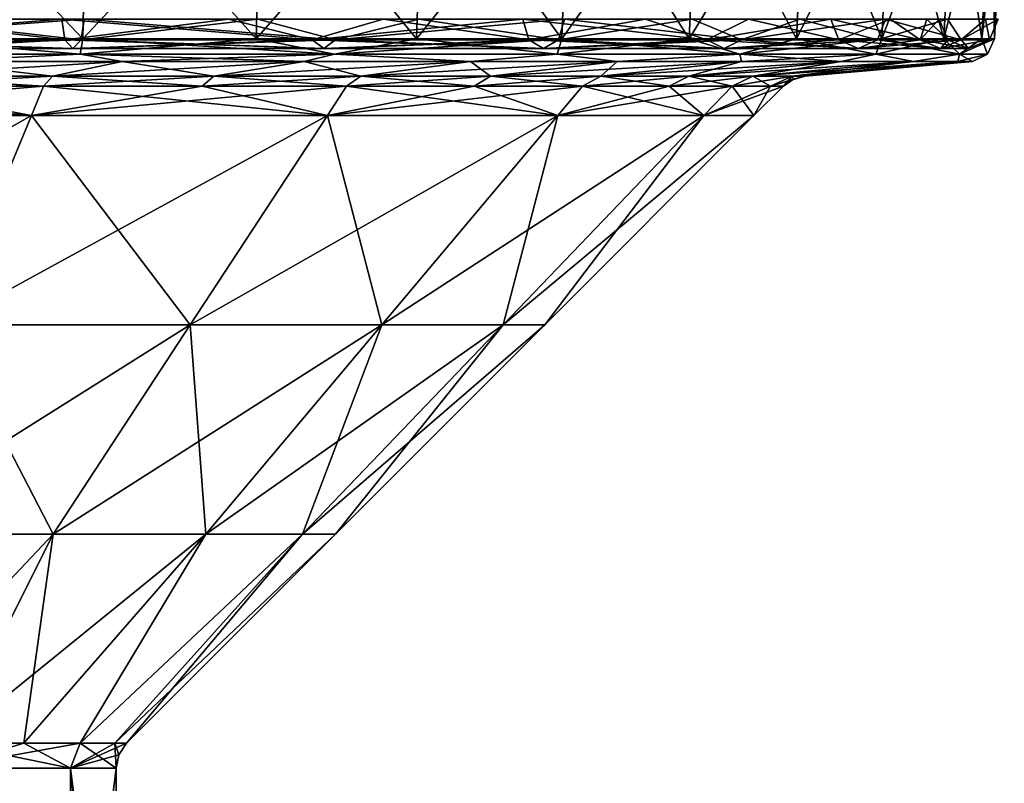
# Model space of a CAD drawing. Extents: x -207 to 207, y 0 to 988.
# Tile 22 of 144: x 68 to 202, y 103 to 206. Entities that reach past the tile are written whole.
import ezdxf

# ---------------------------------------------------------------- set-up
doc = ezdxf.new("R2010")
doc.units = 0
doc.header["$LTSCALE"] = 127.314815
for name, color, linetype in [('678', 7, 'CONTINUOUS'), ('679', 7, 'CONTINUOUS'), ('680', 7, 'CONTINUOUS'), ('681', 7, 'CONTINUOUS'), ('682', 7, 'CONTINUOUS'), ('683', 7, 'CONTINUOUS'), ('684', 7, 'CONTINUOUS'), ('685', 7, 'CONTINUOUS'), ('686', 7, 'CONTINUOUS'), ('687', 7, 'CONTINUOUS'), ('688', 7, 'CONTINUOUS'), ('689', 7, 'CONTINUOUS'), ('690', 7, 'CONTINUOUS'), ('691', 7, 'CONTINUOUS'), ('701', 7, 'CONTINUOUS'), ('702', 7, 'CONTINUOUS')]:
    doc.layers.add(name, color=color, linetype=linetype)

msp = doc.modelspace()

# ---------------------------------------------------------------- linework, layer by layer
at = {"layer": '678', "color": 7, "linetype": 'CONTINUOUS'}
for points in [[(76.63, 203.82, 185.01), (52.18, 229.64, 194.73), (51.83, 203.82, 193.42), (76.63, 203.82, 185.01)], [(77.15, 229.64, 186.26), (52.18, 229.64, 194.73), (76.63, 203.82, 185.01), (77.15, 229.64, 186.26)], [(100.12, 203.82, 173.42), (77.15, 229.64, 186.26), (76.63, 203.82, 185.01), (100.12, 203.82, 173.42)], [(100.8, 229.64, 174.59), (77.15, 229.64, 186.26), (100.12, 203.82, 173.42), (100.8, 229.64, 174.59)], [(121.9, 203.82, 158.87), (100.8, 229.64, 174.59), (100.12, 203.82, 173.42), (121.9, 203.82, 158.87)], [(122.73, 229.64, 159.94), (100.8, 229.64, 174.59), (121.9, 203.82, 158.87), (122.73, 229.64, 159.94)], [(141.6, 203.82, 141.6), (122.73, 229.64, 159.94), (121.9, 203.82, 158.87), (141.6, 203.82, 141.6)], [(142.55, 229.64, 142.55), (122.73, 229.64, 159.94), (141.6, 203.82, 141.6), (142.55, 229.64, 142.55)], [(158.87, 203.82, 121.9), (142.55, 229.64, 142.55), (141.6, 203.82, 141.6), (158.87, 203.82, 121.9)], [(159.94, 229.64, 122.73), (142.55, 229.64, 142.55), (158.87, 203.82, 121.9), (159.94, 229.64, 122.73)], [(173.42, 203.82, 100.12), (159.94, 229.64, 122.73), (158.87, 203.82, 121.9), (173.42, 203.82, 100.12)], [(174.59, 229.64, 100.8), (159.94, 229.64, 122.73), (173.42, 203.82, 100.12), (174.59, 229.64, 100.8)], [(185.01, 203.82, 76.63), (174.59, 229.64, 100.8), (173.42, 203.82, 100.12), (185.01, 203.82, 76.63)], [(186.26, 229.64, 77.15), (174.59, 229.64, 100.8), (185.01, 203.82, 76.63), (186.26, 229.64, 77.15)], [(193.42, 203.82, 51.83), (186.26, 229.64, 77.15), (185.01, 203.82, 76.63), (193.42, 203.82, 51.83)], [(194.73, 229.64, 52.18), (186.26, 229.64, 77.15), (193.42, 203.82, 51.83), (194.73, 229.64, 52.18)], [(198.54, 203.82, 26.14), (194.73, 229.64, 52.18), (193.42, 203.82, 51.83), (198.54, 203.82, 26.14)], [(199.88, 229.64, 26.31), (194.73, 229.64, 52.18), (198.54, 203.82, 26.14), (199.88, 229.64, 26.31)], [(200.25, 203.82), (199.88, 229.64, 26.31), (198.54, 203.82, 26.14), (200.25, 203.82)], [(201.6, 229.64), (199.88, 229.64, 26.31), (200.25, 203.82), (201.6, 229.64)]]:
    msp.add_3dface(points, dxfattribs=at)
at = {"layer": '679', "color": 7, "linetype": 'CONTINUOUS'}
for points in [[(52.18, 229.64, -194.73), (77.15, 229.64, -186.26), (51.83, 203.82, -193.42), (52.18, 229.64, -194.73)], [(51.83, 203.82, -193.42), (77.15, 229.64, -186.26), (76.63, 203.82, -185.01), (51.83, 203.82, -193.42)], [(77.15, 229.64, -186.26), (100.8, 229.64, -174.59), (76.63, 203.82, -185.01), (77.15, 229.64, -186.26)], [(76.63, 203.82, -185.01), (100.8, 229.64, -174.59), (100.12, 203.82, -173.42), (76.63, 203.82, -185.01)], [(100.8, 229.64, -174.59), (122.73, 229.64, -159.94), (100.12, 203.82, -173.42), (100.8, 229.64, -174.59)], [(100.12, 203.82, -173.42), (122.73, 229.64, -159.94), (121.9, 203.82, -158.87), (100.12, 203.82, -173.42)], [(122.73, 229.64, -159.94), (142.55, 229.64, -142.55), (121.9, 203.82, -158.87), (122.73, 229.64, -159.94)], [(121.9, 203.82, -158.87), (142.55, 229.64, -142.55), (141.6, 203.82, -141.6), (121.9, 203.82, -158.87)], [(142.55, 229.64, -142.55), (159.94, 229.64, -122.73), (141.6, 203.82, -141.6), (142.55, 229.64, -142.55)], [(141.6, 203.82, -141.6), (159.94, 229.64, -122.73), (158.87, 203.82, -121.9), (141.6, 203.82, -141.6)], [(159.94, 229.64, -122.73), (174.59, 229.64, -100.8), (158.87, 203.82, -121.9), (159.94, 229.64, -122.73)], [(158.87, 203.82, -121.9), (174.59, 229.64, -100.8), (173.42, 203.82, -100.12), (158.87, 203.82, -121.9)], [(174.59, 229.64, -100.8), (186.26, 229.64, -77.15), (173.42, 203.82, -100.12), (174.59, 229.64, -100.8)], [(173.42, 203.82, -100.12), (186.26, 229.64, -77.15), (185.01, 203.82, -76.63), (173.42, 203.82, -100.12)], [(186.26, 229.64, -77.15), (194.73, 229.64, -52.18), (185.01, 203.82, -76.63), (186.26, 229.64, -77.15)], [(185.01, 203.82, -76.63), (194.73, 229.64, -52.18), (193.42, 203.82, -51.83), (185.01, 203.82, -76.63)], [(194.73, 229.64, -52.18), (199.88, 229.64, -26.31), (193.42, 203.82, -51.83), (194.73, 229.64, -52.18)], [(193.42, 203.82, -51.83), (199.88, 229.64, -26.31), (198.54, 203.82, -26.14), (193.42, 203.82, -51.83)], [(199.88, 229.64, -26.31), (201.6, 229.64), (198.54, 203.82, -26.14), (199.88, 229.64, -26.31)], [(201.6, 229.64), (200.25, 203.82), (198.54, 203.82, -26.14), (201.6, 229.64)]]:
    msp.add_3dface(points, dxfattribs=at)
at = {"layer": '680', "color": 7, "linetype": 'CONTINUOUS'}
for points in [[(51.83, 203.82, -193.42), (76.63, 203.82, -185.01), (38.89, 201.73, -195.51), (51.83, 203.82, -193.42)], [(38.89, 201.73, -195.51), (76.63, 203.82, -185.01), (76.28, 201.73, -184.17), (38.89, 201.73, -195.51)], [(76.63, 203.82, -185.01), (100.12, 203.82, -173.42), (76.28, 201.73, -184.17), (76.63, 203.82, -185.01)], [(76.28, 201.73, -184.17), (100.12, 203.82, -173.42), (110.75, 201.73, -165.75), (76.28, 201.73, -184.17)], [(100.12, 203.82, -173.42), (121.9, 203.82, -158.87), (110.75, 201.73, -165.75), (100.12, 203.82, -173.42)], [(121.9, 203.82, -158.87), (141.6, 203.82, -141.6), (110.75, 201.73, -165.75), (121.9, 203.82, -158.87)], [(110.75, 201.73, -165.75), (141.6, 203.82, -141.6), (140.96, 201.73, -140.96), (110.75, 201.73, -165.75)], [(141.6, 203.82, -141.6), (158.87, 203.82, -121.9), (140.96, 201.73, -140.96), (141.6, 203.82, -141.6)], [(140.96, 201.73, -140.96), (158.87, 203.82, -121.9), (165.75, 201.73, -110.75), (140.96, 201.73, -140.96)], [(158.87, 203.82, -121.9), (173.42, 203.82, -100.12), (165.75, 201.73, -110.75), (158.87, 203.82, -121.9)], [(173.42, 203.82, -100.12), (185.01, 203.82, -76.63), (165.75, 201.73, -110.75), (173.42, 203.82, -100.12)], [(165.75, 201.73, -110.75), (185.01, 203.82, -76.63), (184.17, 201.73, -76.28), (165.75, 201.73, -110.75)], [(185.01, 203.82, -76.63), (193.42, 203.82, -51.83), (184.17, 201.73, -76.28), (185.01, 203.82, -76.63)], [(184.17, 201.73, -76.28), (193.42, 203.82, -51.83), (195.51, 201.73, -38.89), (184.17, 201.73, -76.28)], [(193.42, 203.82, -51.83), (198.54, 203.82, -26.14), (195.51, 201.73, -38.89), (193.42, 203.82, -51.83)], [(198.54, 203.82, -26.14), (200.25, 203.82), (195.51, 201.73, -38.89), (198.54, 203.82, -26.14)], [(195.51, 201.73, -38.89), (200.25, 203.82), (199.34, 201.73), (195.51, 201.73, -38.89)], [(38.89, 201.73, -195.51), (76.28, 201.73, -184.17), (55.58, 200.75, -189.29), (38.89, 201.73, -195.51)], [(55.58, 200.75, -189.29), (76.28, 201.73, -184.17), (81.96, 200.75, -179.46), (55.58, 200.75, -189.29)], [(76.28, 201.73, -184.17), (110.75, 201.73, -165.75), (81.96, 200.75, -179.46), (76.28, 201.73, -184.17)], [(81.96, 200.75, -179.46), (110.75, 201.73, -165.75), (106.66, 200.75, -165.97), (81.96, 200.75, -179.46)], [(106.66, 200.75, -165.97), (110.75, 201.73, -165.75), (129.19, 200.75, -149.1), (106.66, 200.75, -165.97)], [(110.75, 201.73, -165.75), (140.96, 201.73, -140.96), (129.19, 200.75, -149.1), (110.75, 201.73, -165.75)], [(129.19, 200.75, -149.1), (140.96, 201.73, -140.96), (149.1, 200.75, -129.19), (129.19, 200.75, -149.1)], [(140.96, 201.73, -140.96), (165.75, 201.73, -110.75), (149.1, 200.75, -129.19), (140.96, 201.73, -140.96)], [(149.1, 200.75, -129.19), (165.75, 201.73, -110.75), (165.97, 200.75, -106.66), (149.1, 200.75, -129.19)], [(165.75, 201.73, -110.75), (184.17, 201.73, -76.28), (165.97, 200.75, -106.66), (165.75, 201.73, -110.75)], [(165.97, 200.75, -106.66), (184.17, 201.73, -76.28), (179.46, 200.75, -81.96), (165.97, 200.75, -106.66)], [(179.46, 200.75, -81.96), (184.17, 201.73, -76.28), (189.29, 200.75, -55.58), (179.46, 200.75, -81.96)], [(184.17, 201.73, -76.28), (195.51, 201.73, -38.89), (189.29, 200.75, -55.58), (184.17, 201.73, -76.28)], [(189.29, 200.75, -55.58), (195.51, 201.73, -38.89), (195.28, 200.75, -28.08), (189.29, 200.75, -55.58)], [(195.51, 201.73, -38.89), (199.34, 201.73), (195.28, 200.75, -28.08), (195.51, 201.73, -38.89)], [(199.34, 201.73), (197.29, 200.75), (195.28, 200.75, -28.08), (199.34, 201.73)]]:
    msp.add_3dface(points, dxfattribs=at)
at = {"layer": '681', "color": 7, "linetype": 'CONTINUOUS'}
for points in [[(76.28, 201.73, 184.17), (51.83, 203.82, 193.42), (38.89, 201.73, 195.51), (76.28, 201.73, 184.17)], [(76.63, 203.82, 185.01), (51.83, 203.82, 193.42), (76.28, 201.73, 184.17), (76.63, 203.82, 185.01)], [(110.75, 201.73, 165.75), (76.63, 203.82, 185.01), (76.28, 201.73, 184.17), (110.75, 201.73, 165.75)], [(100.12, 203.82, 173.42), (76.63, 203.82, 185.01), (110.75, 201.73, 165.75), (100.12, 203.82, 173.42)], [(121.9, 203.82, 158.87), (100.12, 203.82, 173.42), (110.75, 201.73, 165.75), (121.9, 203.82, 158.87)], [(140.96, 201.73, 140.96), (121.9, 203.82, 158.87), (110.75, 201.73, 165.75), (140.96, 201.73, 140.96)], [(141.6, 203.82, 141.6), (121.9, 203.82, 158.87), (140.96, 201.73, 140.96), (141.6, 203.82, 141.6)], [(165.75, 201.73, 110.75), (141.6, 203.82, 141.6), (140.96, 201.73, 140.96), (165.75, 201.73, 110.75)], [(158.87, 203.82, 121.9), (141.6, 203.82, 141.6), (165.75, 201.73, 110.75), (158.87, 203.82, 121.9)], [(173.42, 203.82, 100.12), (158.87, 203.82, 121.9), (165.75, 201.73, 110.75), (173.42, 203.82, 100.12)], [(184.17, 201.73, 76.28), (173.42, 203.82, 100.12), (165.75, 201.73, 110.75), (184.17, 201.73, 76.28)], [(185.01, 203.82, 76.63), (173.42, 203.82, 100.12), (184.17, 201.73, 76.28), (185.01, 203.82, 76.63)], [(195.51, 201.73, 38.89), (185.01, 203.82, 76.63), (184.17, 201.73, 76.28), (195.51, 201.73, 38.89)], [(193.42, 203.82, 51.83), (185.01, 203.82, 76.63), (195.51, 201.73, 38.89), (193.42, 203.82, 51.83)], [(198.54, 203.82, 26.14), (193.42, 203.82, 51.83), (195.51, 201.73, 38.89), (198.54, 203.82, 26.14)], [(199.34, 201.73), (198.54, 203.82, 26.14), (195.51, 201.73, 38.89), (199.34, 201.73)], [(200.25, 203.82), (198.54, 203.82, 26.14), (199.34, 201.73), (200.25, 203.82)], [(76.28, 201.73, 184.17), (38.89, 201.73, 195.51), (55.58, 200.75, 189.29), (76.28, 201.73, 184.17)], [(81.96, 200.75, 179.46), (76.28, 201.73, 184.17), (55.58, 200.75, 189.29), (81.96, 200.75, 179.46)], [(110.75, 201.73, 165.75), (76.28, 201.73, 184.17), (106.66, 200.75, 165.97), (110.75, 201.73, 165.75)], [(106.66, 200.75, 165.97), (76.28, 201.73, 184.17), (81.96, 200.75, 179.46), (106.66, 200.75, 165.97)], [(129.19, 200.75, 149.1), (110.75, 201.73, 165.75), (106.66, 200.75, 165.97), (129.19, 200.75, 149.1)], [(140.96, 201.73, 140.96), (110.75, 201.73, 165.75), (129.19, 200.75, 149.1), (140.96, 201.73, 140.96)], [(149.1, 200.75, 129.19), (140.96, 201.73, 140.96), (129.19, 200.75, 149.1), (149.1, 200.75, 129.19)], [(165.75, 201.73, 110.75), (140.96, 201.73, 140.96), (149.1, 200.75, 129.19), (165.75, 201.73, 110.75)], [(165.97, 200.75, 106.66), (165.75, 201.73, 110.75), (149.1, 200.75, 129.19), (165.97, 200.75, 106.66)], [(184.17, 201.73, 76.28), (165.75, 201.73, 110.75), (179.46, 200.75, 81.96), (184.17, 201.73, 76.28)], [(179.46, 200.75, 81.96), (165.75, 201.73, 110.75), (165.97, 200.75, 106.66), (179.46, 200.75, 81.96)], [(189.29, 200.75, 55.58), (184.17, 201.73, 76.28), (179.46, 200.75, 81.96), (189.29, 200.75, 55.58)], [(195.51, 201.73, 38.89), (184.17, 201.73, 76.28), (189.29, 200.75, 55.58), (195.51, 201.73, 38.89)], [(195.28, 200.75, 28.08), (195.51, 201.73, 38.89), (189.29, 200.75, 55.58), (195.28, 200.75, 28.08)], [(197.29, 200.75), (195.51, 201.73, 38.89), (195.28, 200.75, 28.08), (197.29, 200.75)], [(197.29, 200.75), (199.34, 201.73), (195.51, 201.73, 38.89), (197.29, 200.75)]]:
    msp.add_3dface(points, dxfattribs=at)
at = {"layer": '682', "color": 7, "linetype": 'CONTINUOUS'}
for points in [[(72.53, 198.77, 158.81), (55.58, 200.75, 189.29), (49.19, 198.77, 167.51), (72.53, 198.77, 158.81)], [(81.96, 200.75, 179.46), (55.58, 200.75, 189.29), (72.53, 198.77, 158.81), (81.96, 200.75, 179.46)], [(94.39, 198.77, 146.87), (81.96, 200.75, 179.46), (72.53, 198.77, 158.81), (94.39, 198.77, 146.87)], [(106.66, 200.75, 165.97), (81.96, 200.75, 179.46), (94.39, 198.77, 146.87), (106.66, 200.75, 165.97)], [(114.33, 198.77, 131.94), (106.66, 200.75, 165.97), (94.39, 198.77, 146.87), (114.33, 198.77, 131.94)], [(129.19, 200.75, 149.1), (106.66, 200.75, 165.97), (114.33, 198.77, 131.94), (129.19, 200.75, 149.1)], [(131.94, 198.77, 114.33), (129.19, 200.75, 149.1), (114.33, 198.77, 131.94), (131.94, 198.77, 114.33)], [(149.1, 200.75, 129.19), (129.19, 200.75, 149.1), (131.94, 198.77, 114.33), (149.1, 200.75, 129.19)], [(146.87, 198.77, 94.39), (149.1, 200.75, 129.19), (131.94, 198.77, 114.33), (146.87, 198.77, 94.39)], [(165.97, 200.75, 106.66), (149.1, 200.75, 129.19), (146.87, 198.77, 94.39), (165.97, 200.75, 106.66)], [(158.81, 198.77, 72.53), (165.97, 200.75, 106.66), (146.87, 198.77, 94.39), (158.81, 198.77, 72.53)], [(179.46, 200.75, 81.96), (165.97, 200.75, 106.66), (158.81, 198.77, 72.53), (179.46, 200.75, 81.96)], [(167.51, 198.77, 49.19), (179.46, 200.75, 81.96), (158.81, 198.77, 72.53), (167.51, 198.77, 49.19)], [(189.29, 200.75, 55.58), (179.46, 200.75, 81.96), (167.51, 198.77, 49.19), (189.29, 200.75, 55.58)], [(172.81, 198.77, 24.85), (189.29, 200.75, 55.58), (167.51, 198.77, 49.19), (172.81, 198.77, 24.85)], [(195.28, 200.75, 28.08), (189.29, 200.75, 55.58), (172.81, 198.77, 24.85), (195.28, 200.75, 28.08)], [(174.59, 198.77), (195.28, 200.75, 28.08), (172.81, 198.77, 24.85), (174.59, 198.77)], [(197.29, 200.75), (195.28, 200.75, 28.08), (174.59, 198.77), (197.29, 200.75)]]:
    msp.add_3dface(points, dxfattribs=at)
at = {"layer": '683', "color": 7, "linetype": 'CONTINUOUS'}
for points in [[(55.58, 200.75, -189.29), (81.96, 200.75, -179.46), (49.19, 198.77, -167.51), (55.58, 200.75, -189.29)], [(49.19, 198.77, -167.51), (81.96, 200.75, -179.46), (72.53, 198.77, -158.81), (49.19, 198.77, -167.51)], [(81.96, 200.75, -179.46), (106.66, 200.75, -165.97), (72.53, 198.77, -158.81), (81.96, 200.75, -179.46)], [(72.53, 198.77, -158.81), (106.66, 200.75, -165.97), (94.39, 198.77, -146.87), (72.53, 198.77, -158.81)], [(106.66, 200.75, -165.97), (129.19, 200.75, -149.1), (94.39, 198.77, -146.87), (106.66, 200.75, -165.97)], [(94.39, 198.77, -146.87), (129.19, 200.75, -149.1), (114.33, 198.77, -131.94), (94.39, 198.77, -146.87)], [(129.19, 200.75, -149.1), (149.1, 200.75, -129.19), (114.33, 198.77, -131.94), (129.19, 200.75, -149.1)], [(114.33, 198.77, -131.94), (149.1, 200.75, -129.19), (131.94, 198.77, -114.33), (114.33, 198.77, -131.94)], [(149.1, 200.75, -129.19), (165.97, 200.75, -106.66), (131.94, 198.77, -114.33), (149.1, 200.75, -129.19)], [(131.94, 198.77, -114.33), (165.97, 200.75, -106.66), (146.87, 198.77, -94.39), (131.94, 198.77, -114.33)], [(165.97, 200.75, -106.66), (179.46, 200.75, -81.96), (146.87, 198.77, -94.39), (165.97, 200.75, -106.66)], [(146.87, 198.77, -94.39), (179.46, 200.75, -81.96), (158.81, 198.77, -72.53), (146.87, 198.77, -94.39)], [(179.46, 200.75, -81.96), (189.29, 200.75, -55.58), (158.81, 198.77, -72.53), (179.46, 200.75, -81.96)], [(158.81, 198.77, -72.53), (189.29, 200.75, -55.58), (167.51, 198.77, -49.19), (158.81, 198.77, -72.53)], [(189.29, 200.75, -55.58), (195.28, 200.75, -28.08), (167.51, 198.77, -49.19), (189.29, 200.75, -55.58)], [(167.51, 198.77, -49.19), (195.28, 200.75, -28.08), (172.81, 198.77, -24.85), (167.51, 198.77, -49.19)], [(195.28, 200.75, -28.08), (197.29, 200.75), (172.81, 198.77, -24.85), (195.28, 200.75, -28.08)], [(197.29, 200.75), (174.59, 198.77), (172.81, 198.77, -24.85), (197.29, 200.75)]]:
    msp.add_3dface(points, dxfattribs=at)
at = {"layer": '684', "color": 7, "linetype": 'CONTINUOUS'}
for points in [[(49.19, 198.77, -167.51), (72.53, 198.77, -158.81), (48.36, 197.4, -164.69), (49.19, 198.77, -167.51)], [(48.36, 197.4, -164.69), (72.53, 198.77, -158.81), (71.3, 197.4, -156.13), (48.36, 197.4, -164.69)], [(72.53, 198.77, -158.81), (94.39, 198.77, -146.87), (71.3, 197.4, -156.13), (72.53, 198.77, -158.81)], [(71.3, 197.4, -156.13), (94.39, 198.77, -146.87), (92.8, 197.4, -144.39), (71.3, 197.4, -156.13)], [(94.39, 198.77, -146.87), (114.33, 198.77, -131.94), (92.8, 197.4, -144.39), (94.39, 198.77, -146.87)], [(92.8, 197.4, -144.39), (114.33, 198.77, -131.94), (112.4, 197.4, -129.72), (92.8, 197.4, -144.39)], [(114.33, 198.77, -131.94), (131.94, 198.77, -114.33), (112.4, 197.4, -129.72), (114.33, 198.77, -131.94)], [(112.4, 197.4, -129.72), (131.94, 198.77, -114.33), (129.72, 197.4, -112.4), (112.4, 197.4, -129.72)], [(131.94, 198.77, -114.33), (146.87, 198.77, -94.39), (129.72, 197.4, -112.4), (131.94, 198.77, -114.33)], [(129.72, 197.4, -112.4), (146.87, 198.77, -94.39), (144.39, 197.4, -92.8), (129.72, 197.4, -112.4)], [(146.87, 198.77, -94.39), (158.81, 198.77, -72.53), (144.39, 197.4, -92.8), (146.87, 198.77, -94.39)], [(144.39, 197.4, -92.8), (158.81, 198.77, -72.53), (156.13, 197.4, -71.3), (144.39, 197.4, -92.8)], [(158.81, 198.77, -72.53), (167.51, 198.77, -49.19), (156.13, 197.4, -71.3), (158.81, 198.77, -72.53)], [(156.13, 197.4, -71.3), (167.51, 198.77, -49.19), (164.69, 197.4, -48.36), (156.13, 197.4, -71.3)], [(167.51, 198.77, -49.19), (172.81, 198.77, -24.85), (164.69, 197.4, -48.36), (167.51, 198.77, -49.19)], [(164.69, 197.4, -48.36), (172.81, 198.77, -24.85), (169.89, 197.4, -24.43), (164.69, 197.4, -48.36)], [(172.81, 198.77, -24.85), (174.59, 198.77), (169.89, 197.4, -24.43), (172.81, 198.77, -24.85)], [(169.89, 197.4, -24.43), (174.59, 198.77), (172.99, 198.34), (169.89, 197.4, -24.43)], [(171.64, 197.4), (169.89, 197.4, -24.43), (172.99, 198.34), (171.64, 197.4)]]:
    msp.add_3dface(points, dxfattribs=at)
at = {"layer": '685', "color": 7, "linetype": 'CONTINUOUS'}
for points in [[(71.3, 197.4, 156.13), (49.19, 198.77, 167.51), (48.36, 197.4, 164.69), (71.3, 197.4, 156.13)], [(72.53, 198.77, 158.81), (49.19, 198.77, 167.51), (71.3, 197.4, 156.13), (72.53, 198.77, 158.81)], [(92.8, 197.4, 144.39), (72.53, 198.77, 158.81), (71.3, 197.4, 156.13), (92.8, 197.4, 144.39)], [(94.39, 198.77, 146.87), (72.53, 198.77, 158.81), (92.8, 197.4, 144.39), (94.39, 198.77, 146.87)], [(112.4, 197.4, 129.72), (94.39, 198.77, 146.87), (92.8, 197.4, 144.39), (112.4, 197.4, 129.72)], [(114.33, 198.77, 131.94), (94.39, 198.77, 146.87), (112.4, 197.4, 129.72), (114.33, 198.77, 131.94)], [(129.72, 197.4, 112.4), (114.33, 198.77, 131.94), (112.4, 197.4, 129.72), (129.72, 197.4, 112.4)], [(131.94, 198.77, 114.33), (114.33, 198.77, 131.94), (129.72, 197.4, 112.4), (131.94, 198.77, 114.33)], [(144.39, 197.4, 92.8), (131.94, 198.77, 114.33), (129.72, 197.4, 112.4), (144.39, 197.4, 92.8)], [(146.87, 198.77, 94.39), (131.94, 198.77, 114.33), (144.39, 197.4, 92.8), (146.87, 198.77, 94.39)], [(156.13, 197.4, 71.3), (146.87, 198.77, 94.39), (144.39, 197.4, 92.8), (156.13, 197.4, 71.3)], [(158.81, 198.77, 72.53), (146.87, 198.77, 94.39), (156.13, 197.4, 71.3), (158.81, 198.77, 72.53)], [(164.69, 197.4, 48.36), (158.81, 198.77, 72.53), (156.13, 197.4, 71.3), (164.69, 197.4, 48.36)], [(167.51, 198.77, 49.19), (158.81, 198.77, 72.53), (164.69, 197.4, 48.36), (167.51, 198.77, 49.19)], [(169.89, 197.4, 24.43), (167.51, 198.77, 49.19), (164.69, 197.4, 48.36), (169.89, 197.4, 24.43)], [(172.81, 198.77, 24.85), (167.51, 198.77, 49.19), (169.89, 197.4, 24.43), (172.81, 198.77, 24.85)], [(171.64, 197.4), (172.81, 198.77, 24.85), (169.89, 197.4, 24.43), (171.64, 197.4)], [(172.81, 198.77, 24.85), (171.64, 197.4), (172.99, 198.34), (172.81, 198.77, 24.85)], [(174.59, 198.77), (172.81, 198.77, 24.85), (172.99, 198.34), (174.59, 198.77)]]:
    msp.add_3dface(points, dxfattribs=at)
at = {"layer": '686', "color": 7, "linetype": 'CONTINUOUS'}
for points in [[(69.65, 193.41, 152.5), (24.43, 197.4, 169.89), (23.86, 193.41, 165.95), (69.65, 193.41, 152.5)], [(48.36, 197.4, 164.69), (24.43, 197.4, 169.89), (69.65, 193.41, 152.5), (48.36, 197.4, 164.69)], [(71.3, 197.4, 156.13), (48.36, 197.4, 164.69), (69.65, 193.41, 152.5), (71.3, 197.4, 156.13)], [(109.79, 193.41, 126.7), (71.3, 197.4, 156.13), (69.65, 193.41, 152.5), (109.79, 193.41, 126.7)], [(92.8, 197.4, 144.39), (71.3, 197.4, 156.13), (109.79, 193.41, 126.7), (92.8, 197.4, 144.39)], [(112.4, 197.4, 129.72), (92.8, 197.4, 144.39), (109.79, 193.41, 126.7), (112.4, 197.4, 129.72)], [(141.04, 193.41, 90.64), (112.4, 197.4, 129.72), (109.79, 193.41, 126.7), (141.04, 193.41, 90.64)], [(129.72, 197.4, 112.4), (112.4, 197.4, 129.72), (141.04, 193.41, 90.64), (129.72, 197.4, 112.4)], [(144.39, 197.4, 92.8), (129.72, 197.4, 112.4), (141.04, 193.41, 90.64), (144.39, 197.4, 92.8)], [(160.86, 193.41, 47.23), (144.39, 197.4, 92.8), (141.04, 193.41, 90.64), (160.86, 193.41, 47.23)], [(156.13, 197.4, 71.3), (144.39, 197.4, 92.8), (160.86, 193.41, 47.23), (156.13, 197.4, 71.3)], [(164.69, 197.4, 48.36), (156.13, 197.4, 71.3), (160.86, 193.41, 47.23), (164.69, 197.4, 48.36)], [(167.65, 193.41), (164.69, 197.4, 48.36), (160.86, 193.41, 47.23), (167.65, 193.41)], [(169.89, 197.4, 24.43), (164.69, 197.4, 48.36), (167.65, 193.41), (169.89, 197.4, 24.43)], [(171.64, 197.4), (169.89, 197.4, 24.43), (167.65, 193.41), (171.64, 197.4)], [(69.65, 193.41, 152.5), (23.86, 193.41, 165.95), (57.86, 165.03, 126.69), (69.65, 193.41, 152.5)], [(91.2, 165.03, 105.26), (69.65, 193.41, 152.5), (57.86, 165.03, 126.69), (91.2, 165.03, 105.26)], [(109.79, 193.41, 126.7), (69.65, 193.41, 152.5), (91.2, 165.03, 105.26), (109.79, 193.41, 126.7)], [(117.16, 165.03, 75.3), (109.79, 193.41, 126.7), (91.2, 165.03, 105.26), (117.16, 165.03, 75.3)], [(141.04, 193.41, 90.64), (109.79, 193.41, 126.7), (117.16, 165.03, 75.3), (141.04, 193.41, 90.64)], [(133.63, 165.03, 39.24), (141.04, 193.41, 90.64), (117.16, 165.03, 75.3), (133.63, 165.03, 39.24)], [(160.86, 193.41, 47.23), (141.04, 193.41, 90.64), (133.63, 165.03, 39.24), (160.86, 193.41, 47.23)], [(139.27, 165.03), (160.86, 193.41, 47.23), (133.63, 165.03, 39.24), (139.27, 165.03)], [(167.65, 193.41), (160.86, 193.41, 47.23), (139.27, 165.03), (167.65, 193.41)], [(72.62, 136.65, 83.81), (57.86, 165.03, 126.69), (46.07, 136.65, 100.87), (72.62, 136.65, 83.81)], [(91.2, 165.03, 105.26), (57.86, 165.03, 126.69), (72.62, 136.65, 83.81), (91.2, 165.03, 105.26)], [(93.29, 136.65, 59.95), (91.2, 165.03, 105.26), (72.62, 136.65, 83.81), (93.29, 136.65, 59.95)], [(117.16, 165.03, 75.3), (91.2, 165.03, 105.26), (93.29, 136.65, 59.95), (117.16, 165.03, 75.3)], [(106.4, 136.65, 31.24), (117.16, 165.03, 75.3), (93.29, 136.65, 59.95), (106.4, 136.65, 31.24)], [(133.63, 165.03, 39.24), (117.16, 165.03, 75.3), (106.4, 136.65, 31.24), (133.63, 165.03, 39.24)], [(110.89, 136.65), (133.63, 165.03, 39.24), (106.4, 136.65, 31.24), (110.89, 136.65)], [(139.27, 165.03), (133.63, 165.03, 39.24), (110.89, 136.65), (139.27, 165.03)], [(72.62, 136.65, 83.81), (46.07, 136.65, 100.87), (45.86, 108.3, 68.63), (72.62, 136.65, 83.81)], [(58.37, 108.3, 58.37), (72.62, 136.65, 83.81), (45.86, 108.3, 68.63), (58.37, 108.3, 58.37)], [(68.63, 108.3, 45.86), (72.62, 136.65, 83.81), (58.37, 108.3, 58.37), (68.63, 108.3, 45.86)], [(93.29, 136.65, 59.95), (72.62, 136.65, 83.81), (68.63, 108.3, 45.86), (93.29, 136.65, 59.95)], [(76.26, 108.3, 31.59), (93.29, 136.65, 59.95), (68.63, 108.3, 45.86), (76.26, 108.3, 31.59)], [(106.4, 136.65, 31.24), (93.29, 136.65, 59.95), (76.26, 108.3, 31.59), (106.4, 136.65, 31.24)], [(80.96, 108.3, 16.1), (106.4, 136.65, 31.24), (76.26, 108.3, 31.59), (80.96, 108.3, 16.1)], [(82.54, 108.3), (106.4, 136.65, 31.24), (80.96, 108.3, 16.1), (82.54, 108.3)], [(110.89, 136.65), (106.4, 136.65, 31.24), (82.54, 108.3), (110.89, 136.65)]]:
    msp.add_3dface(points, dxfattribs=at)
at = {"layer": '687', "color": 7, "linetype": 'CONTINUOUS'}
for points in [[(48.36, 197.4, -164.69), (71.3, 197.4, -156.13), (23.86, 193.41, -165.95), (48.36, 197.4, -164.69)], [(23.86, 193.41, -165.95), (71.3, 197.4, -156.13), (69.65, 193.41, -152.5), (23.86, 193.41, -165.95)], [(71.3, 197.4, -156.13), (92.8, 197.4, -144.39), (69.65, 193.41, -152.5), (71.3, 197.4, -156.13)], [(92.8, 197.4, -144.39), (112.4, 197.4, -129.72), (69.65, 193.41, -152.5), (92.8, 197.4, -144.39)], [(69.65, 193.41, -152.5), (112.4, 197.4, -129.72), (109.79, 193.41, -126.7), (69.65, 193.41, -152.5)], [(112.4, 197.4, -129.72), (129.72, 197.4, -112.4), (109.79, 193.41, -126.7), (112.4, 197.4, -129.72)], [(129.72, 197.4, -112.4), (144.39, 197.4, -92.8), (109.79, 193.41, -126.7), (129.72, 197.4, -112.4)], [(109.79, 193.41, -126.7), (144.39, 197.4, -92.8), (141.04, 193.41, -90.64), (109.79, 193.41, -126.7)], [(144.39, 197.4, -92.8), (156.13, 197.4, -71.3), (141.04, 193.41, -90.64), (144.39, 197.4, -92.8)], [(156.13, 197.4, -71.3), (164.69, 197.4, -48.36), (141.04, 193.41, -90.64), (156.13, 197.4, -71.3)], [(141.04, 193.41, -90.64), (164.69, 197.4, -48.36), (160.86, 193.41, -47.23), (141.04, 193.41, -90.64)], [(164.69, 197.4, -48.36), (169.89, 197.4, -24.43), (160.86, 193.41, -47.23), (164.69, 197.4, -48.36)], [(169.89, 197.4, -24.43), (171.64, 197.4), (160.86, 193.41, -47.23), (169.89, 197.4, -24.43)], [(171.64, 197.4), (167.65, 193.41), (160.86, 193.41, -47.23), (171.64, 197.4)], [(23.86, 193.41, -165.95), (69.65, 193.41, -152.5), (19.82, 165.03, -137.86), (23.86, 193.41, -165.95)], [(19.82, 165.03, -137.86), (69.65, 193.41, -152.5), (57.86, 165.03, -126.69), (19.82, 165.03, -137.86)], [(69.65, 193.41, -152.5), (109.79, 193.41, -126.7), (57.86, 165.03, -126.69), (69.65, 193.41, -152.5)], [(57.86, 165.03, -126.69), (109.79, 193.41, -126.7), (91.2, 165.03, -105.26), (57.86, 165.03, -126.69)], [(109.79, 193.41, -126.7), (141.04, 193.41, -90.64), (91.2, 165.03, -105.26), (109.79, 193.41, -126.7)], [(91.2, 165.03, -105.26), (141.04, 193.41, -90.64), (117.16, 165.03, -75.3), (91.2, 165.03, -105.26)], [(141.04, 193.41, -90.64), (160.86, 193.41, -47.23), (117.16, 165.03, -75.3), (141.04, 193.41, -90.64)], [(117.16, 165.03, -75.3), (160.86, 193.41, -47.23), (133.63, 165.03, -39.24), (117.16, 165.03, -75.3)], [(167.65, 193.41), (139.27, 165.03), (133.63, 165.03, -39.24), (167.65, 193.41)], [(160.86, 193.41, -47.23), (167.65, 193.41), (133.63, 165.03, -39.24), (160.86, 193.41, -47.23)], [(57.86, 165.03, -126.69), (91.2, 165.03, -105.26), (46.07, 136.65, -100.87), (57.86, 165.03, -126.69)], [(46.07, 136.65, -100.87), (91.2, 165.03, -105.26), (72.62, 136.65, -83.81), (46.07, 136.65, -100.87)], [(91.2, 165.03, -105.26), (117.16, 165.03, -75.3), (72.62, 136.65, -83.81), (91.2, 165.03, -105.26)], [(72.62, 136.65, -83.81), (117.16, 165.03, -75.3), (93.29, 136.65, -59.95), (72.62, 136.65, -83.81)], [(117.16, 165.03, -75.3), (133.63, 165.03, -39.24), (93.29, 136.65, -59.95), (117.16, 165.03, -75.3)], [(93.29, 136.65, -59.95), (133.63, 165.03, -39.24), (106.4, 136.65, -31.24), (93.29, 136.65, -59.95)], [(139.27, 165.03), (110.89, 136.65), (106.4, 136.65, -31.24), (139.27, 165.03)], [(133.63, 165.03, -39.24), (139.27, 165.03), (106.4, 136.65, -31.24), (133.63, 165.03, -39.24)], [(46.07, 136.65, -100.87), (72.62, 136.65, -83.81), (45.86, 108.3, -68.63), (46.07, 136.65, -100.87)], [(45.86, 108.3, -68.63), (72.62, 136.65, -83.81), (58.37, 108.3, -58.37), (45.86, 108.3, -68.63)], [(72.62, 136.65, -83.81), (93.29, 136.65, -59.95), (58.37, 108.3, -58.37), (72.62, 136.65, -83.81)], [(58.37, 108.3, -58.37), (93.29, 136.65, -59.95), (68.63, 108.3, -45.86), (58.37, 108.3, -58.37)], [(68.63, 108.3, -45.86), (93.29, 136.65, -59.95), (76.26, 108.3, -31.59), (68.63, 108.3, -45.86)], [(93.29, 136.65, -59.95), (106.4, 136.65, -31.24), (76.26, 108.3, -31.59), (93.29, 136.65, -59.95)], [(76.26, 108.3, -31.59), (106.4, 136.65, -31.24), (80.96, 108.3, -16.1), (76.26, 108.3, -31.59)], [(110.89, 136.65), (82.54, 108.3), (80.96, 108.3, -16.1), (110.89, 136.65)], [(106.4, 136.65, -31.24), (110.89, 136.65), (80.96, 108.3, -16.1), (106.4, 136.65, -31.24)]]:
    msp.add_3dface(points, dxfattribs=at)
at = {"layer": '688', "color": 7, "linetype": 'CONTINUOUS'}
for points in [[(58.37, 108.3, -58.37), (68.63, 108.3, -45.86), (57.38, 104.94, -57.38), (58.37, 108.3, -58.37)], [(68.63, 108.3, -45.86), (76.26, 108.3, -31.59), (57.38, 104.94, -57.38), (68.63, 108.3, -45.86)], [(57.38, 104.94, -57.38), (76.26, 108.3, -31.59), (74.97, 104.94, -31.05), (57.38, 104.94, -57.38)], [(80.96, 108.3, -16.1), (82.54, 108.3), (74.97, 104.94, -31.05), (80.96, 108.3, -16.1)], [(74.97, 104.94, -31.05), (82.54, 108.3), (81.51, 106.75), (74.97, 104.94, -31.05)], [(76.26, 108.3, -31.59), (80.96, 108.3, -16.1), (74.97, 104.94, -31.05), (76.26, 108.3, -31.59)], [(81.15, 104.94), (74.97, 104.94, -31.05), (81.51, 106.75), (81.15, 104.94)]]:
    msp.add_3dface(points, dxfattribs=at)
at = {"layer": '689', "color": 7, "linetype": 'CONTINUOUS'}
for points in [[(74.97, 104.94, 31.05), (58.37, 108.3, 58.37), (57.38, 104.94, 57.38), (74.97, 104.94, 31.05)], [(68.63, 108.3, 45.86), (58.37, 108.3, 58.37), (74.97, 104.94, 31.05), (68.63, 108.3, 45.86)], [(76.26, 108.3, 31.59), (68.63, 108.3, 45.86), (74.97, 104.94, 31.05), (76.26, 108.3, 31.59)], [(81.15, 104.94), (76.26, 108.3, 31.59), (74.97, 104.94, 31.05), (81.15, 104.94)], [(80.96, 108.3, 16.1), (76.26, 108.3, 31.59), (81.15, 104.94), (80.96, 108.3, 16.1)], [(82.54, 108.3), (80.96, 108.3, 16.1), (81.51, 106.75), (82.54, 108.3)], [(80.96, 108.3, 16.1), (81.15, 104.94), (81.51, 106.75), (80.96, 108.3, 16.1)]]:
    msp.add_3dface(points, dxfattribs=at)
at = {"layer": '690', "color": 7, "linetype": 'CONTINUOUS'}
for points in [[(74.97, 54.94, 31.07), (57.38, 104.94, 57.38), (57.37, 54.94, 57.4), (74.97, 54.94, 31.07)], [(74.97, 104.94, 31.05), (57.38, 104.94, 57.38), (74.97, 54.94, 31.07), (74.97, 104.94, 31.05)], [(81.15, 104.94), (74.97, 104.94, 31.05), (81.15, 54.94), (81.15, 104.94)], [(81.15, 54.94), (74.97, 104.94, 31.05), (79.59, 54.94, 15.84), (81.15, 54.94)], [(79.59, 54.94, 15.84), (74.97, 104.94, 31.05), (74.97, 54.94, 31.07), (79.59, 54.94, 15.84)]]:
    msp.add_3dface(points, dxfattribs=at)
at = {"layer": '691', "color": 7, "linetype": 'CONTINUOUS'}
for points in [[(57.37, 54.94, -57.39), (57.38, 104.94, -57.38), (74.97, 54.94, -31.06), (57.37, 54.94, -57.39)], [(57.38, 104.94, -57.38), (74.97, 104.94, -31.05), (74.97, 54.94, -31.06), (57.38, 104.94, -57.38)], [(74.97, 104.94, -31.05), (81.15, 104.94), (74.97, 54.94, -31.06), (74.97, 104.94, -31.05)], [(81.15, 104.94), (81.15, 54.94), (74.97, 54.94, -31.06), (81.15, 104.94)]]:
    msp.add_3dface(points, dxfattribs=at)
at = {"layer": '701', "color": 7, "linetype": 'CONTINUOUS'}
for points in [[(49.89, 206.5, 186.18), (73.76, 206.5, 178.08), (37.83, 203.68, 190.19), (49.89, 206.5, 186.18)], [(37.83, 203.68, 190.19), (73.76, 206.5, 178.08), (74.21, 203.68, 179.16), (37.83, 203.68, 190.19)], [(38.94, 203.67, 195.74), (76.38, 203.67, 184.39), (51.96, 206.5, 193.91), (38.94, 203.67, 195.74)], [(51.96, 206.5, 193.91), (76.38, 203.67, 184.39), (76.82, 206.5, 185.47), (51.96, 206.5, 193.91)], [(73.76, 206.5, 178.08), (96.38, 206.5, 166.93), (74.21, 203.68, 179.16), (73.76, 206.5, 178.08)], [(74.21, 203.68, 179.16), (96.38, 206.5, 166.93), (107.73, 203.68, 161.24), (74.21, 203.68, 179.16)], [(76.38, 203.67, 184.39), (110.88, 203.67, 165.94), (76.82, 206.5, 185.47), (76.38, 203.67, 184.39)], [(76.82, 206.5, 185.47), (110.88, 203.67, 165.94), (100.38, 206.5, 173.85), (76.82, 206.5, 185.47)], [(96.38, 206.5, 166.93), (117.34, 206.5, 152.92), (107.73, 203.68, 161.24), (96.38, 206.5, 166.93)], [(100.38, 206.5, 173.85), (110.88, 203.67, 165.94), (122.21, 206.5, 159.27), (100.38, 206.5, 173.85)], [(117.34, 206.5, 152.92), (136.29, 206.5, 136.29), (107.73, 203.68, 161.24), (117.34, 206.5, 152.92)], [(107.73, 203.68, 161.24), (136.29, 206.5, 136.29), (137.12, 203.68, 137.12), (107.73, 203.68, 161.24)], [(110.88, 203.67, 165.94), (141.12, 203.67, 141.12), (122.21, 206.5, 159.27), (110.88, 203.67, 165.94)], [(122.21, 206.5, 159.27), (141.12, 203.67, 141.12), (141.95, 206.5, 141.95), (122.21, 206.5, 159.27)], [(136.29, 206.5, 136.29), (152.92, 206.5, 117.34), (137.12, 203.68, 137.12), (136.29, 206.5, 136.29)], [(137.12, 203.68, 137.12), (152.92, 206.5, 117.34), (161.24, 203.68, 107.73), (137.12, 203.68, 137.12)], [(141.12, 203.67, 141.12), (165.94, 203.67, 110.88), (141.95, 206.5, 141.95), (141.12, 203.67, 141.12)], [(141.95, 206.5, 141.95), (165.94, 203.67, 110.88), (159.27, 206.5, 122.21), (141.95, 206.5, 141.95)], [(152.92, 206.5, 117.34), (166.93, 206.5, 96.38), (161.24, 203.68, 107.73), (152.92, 206.5, 117.34)], [(159.27, 206.5, 122.21), (165.94, 203.67, 110.88), (173.85, 206.5, 100.38), (159.27, 206.5, 122.21)], [(166.93, 206.5, 96.38), (178.08, 206.5, 73.76), (161.24, 203.68, 107.73), (166.93, 206.5, 96.38)], [(161.24, 203.68, 107.73), (178.08, 206.5, 73.76), (179.16, 203.68, 74.21), (161.24, 203.68, 107.73)], [(165.94, 203.67, 110.88), (184.39, 203.67, 76.38), (173.85, 206.5, 100.38), (165.94, 203.67, 110.88)], [(173.85, 206.5, 100.38), (184.39, 203.67, 76.38), (185.47, 206.5, 76.82), (173.85, 206.5, 100.38)], [(178.08, 206.5, 73.76), (186.18, 206.5, 49.89), (179.16, 203.68, 74.21), (178.08, 206.5, 73.76)], [(179.16, 203.68, 74.21), (186.18, 206.5, 49.89), (190.19, 203.68, 37.83), (179.16, 203.68, 74.21)], [(184.39, 203.67, 76.38), (195.74, 203.67, 38.94), (185.47, 206.5, 76.82), (184.39, 203.67, 76.38)], [(185.47, 206.5, 76.82), (195.74, 203.67, 38.94), (193.91, 206.5, 51.96), (185.47, 206.5, 76.82)], [(186.18, 206.5, 49.89), (191.1, 206.5, 25.16), (190.19, 203.68, 37.83), (186.18, 206.5, 49.89)], [(191.1, 206.5, 25.16), (192.75, 206.5), (190.19, 203.68, 37.83), (191.1, 206.5, 25.16)], [(190.19, 203.68, 37.83), (192.75, 206.5), (193.92, 203.68), (190.19, 203.68, 37.83)], [(193.91, 206.5, 51.96), (195.74, 203.67, 38.94), (199.03, 206.5, 26.2), (193.91, 206.5, 51.96)], [(195.74, 203.67, 38.94), (199.58, 203.67), (199.03, 206.5, 26.2), (195.74, 203.67, 38.94)], [(199.03, 206.5, 26.2), (199.58, 203.67), (200.75, 206.5), (199.03, 206.5, 26.2)], [(37.83, 203.68, 190.19), (74.21, 203.68, 179.16), (38.38, 202.5, 192.97), (37.83, 203.68, 190.19)], [(38.38, 202.5, 192.97), (74.21, 203.68, 179.16), (75.29, 202.5, 181.77), (38.38, 202.5, 192.97)], [(38.38, 202.5, 192.97), (75.29, 202.5, 181.77), (38.94, 203.67, 195.74), (38.38, 202.5, 192.97)], [(38.94, 203.67, 195.74), (75.29, 202.5, 181.77), (76.38, 203.67, 184.39), (38.94, 203.67, 195.74)], [(74.21, 203.68, 179.16), (107.73, 203.68, 161.24), (75.29, 202.5, 181.77), (74.21, 203.68, 179.16)], [(75.29, 202.5, 181.77), (107.73, 203.68, 161.24), (109.31, 202.5, 163.59), (75.29, 202.5, 181.77)], [(75.29, 202.5, 181.77), (109.31, 202.5, 163.59), (76.38, 203.67, 184.39), (75.29, 202.5, 181.77)], [(76.38, 203.67, 184.39), (109.31, 202.5, 163.59), (110.88, 203.67, 165.94), (76.38, 203.67, 184.39)], [(107.73, 203.68, 161.24), (137.12, 203.68, 137.12), (109.31, 202.5, 163.59), (107.73, 203.68, 161.24)], [(109.31, 202.5, 163.59), (137.12, 203.68, 137.12), (139.12, 202.5, 139.12), (109.31, 202.5, 163.59)], [(109.31, 202.5, 163.59), (139.12, 202.5, 139.12), (110.88, 203.67, 165.94), (109.31, 202.5, 163.59)], [(110.88, 203.67, 165.94), (139.12, 202.5, 139.12), (141.12, 203.67, 141.12), (110.88, 203.67, 165.94)], [(137.12, 203.68, 137.12), (161.24, 203.68, 107.73), (139.12, 202.5, 139.12), (137.12, 203.68, 137.12)], [(139.12, 202.5, 139.12), (161.24, 203.68, 107.73), (163.59, 202.5, 109.31), (139.12, 202.5, 139.12)], [(139.12, 202.5, 139.12), (163.59, 202.5, 109.31), (141.12, 203.67, 141.12), (139.12, 202.5, 139.12)], [(141.12, 203.67, 141.12), (163.59, 202.5, 109.31), (165.94, 203.67, 110.88), (141.12, 203.67, 141.12)], [(161.24, 203.68, 107.73), (179.16, 203.68, 74.21), (163.59, 202.5, 109.31), (161.24, 203.68, 107.73)], [(163.59, 202.5, 109.31), (179.16, 203.68, 74.21), (181.77, 202.5, 75.29), (163.59, 202.5, 109.31)], [(163.59, 202.5, 109.31), (181.77, 202.5, 75.29), (165.94, 203.67, 110.88), (163.59, 202.5, 109.31)], [(165.94, 203.67, 110.88), (181.77, 202.5, 75.29), (184.39, 203.67, 76.38), (165.94, 203.67, 110.88)], [(179.16, 203.68, 74.21), (190.19, 203.68, 37.83), (181.77, 202.5, 75.29), (179.16, 203.68, 74.21)], [(181.77, 202.5, 75.29), (190.19, 203.68, 37.83), (192.97, 202.5, 38.38), (181.77, 202.5, 75.29)], [(181.77, 202.5, 75.29), (192.97, 202.5, 38.38), (184.39, 203.67, 76.38), (181.77, 202.5, 75.29)], [(184.39, 203.67, 76.38), (192.97, 202.5, 38.38), (195.74, 203.67, 38.94), (184.39, 203.67, 76.38)], [(190.19, 203.68, 37.83), (193.92, 203.68), (192.97, 202.5, 38.38), (190.19, 203.68, 37.83)], [(192.97, 202.5, 38.38), (193.92, 203.68), (196.75, 202.5), (192.97, 202.5, 38.38)], [(192.97, 202.5, 38.38), (196.75, 202.5), (195.74, 203.67, 38.94), (192.97, 202.5, 38.38)], [(195.74, 203.67, 38.94), (196.75, 202.5), (199.58, 203.67), (195.74, 203.67, 38.94)]]:
    msp.add_3dface(points, dxfattribs=at)
at = {"layer": '702', "color": 7, "linetype": 'CONTINUOUS'}
for points in [[(74.21, 203.68, -179.16), (49.89, 206.5, -186.18), (37.83, 203.68, -190.19), (74.21, 203.68, -179.16)], [(76.38, 203.67, -184.39), (38.94, 203.67, -195.74), (76.82, 206.5, -185.47), (76.38, 203.67, -184.39)], [(76.82, 206.5, -185.47), (38.94, 203.67, -195.74), (51.96, 206.5, -193.91), (76.82, 206.5, -185.47)], [(73.76, 206.5, -178.08), (49.89, 206.5, -186.18), (74.21, 203.68, -179.16), (73.76, 206.5, -178.08)], [(96.38, 206.5, -166.93), (73.76, 206.5, -178.08), (107.73, 203.68, -161.24), (96.38, 206.5, -166.93)], [(107.73, 203.68, -161.24), (73.76, 206.5, -178.08), (74.21, 203.68, -179.16), (107.73, 203.68, -161.24)], [(110.88, 203.67, -165.94), (76.38, 203.67, -184.39), (100.38, 206.5, -173.85), (110.88, 203.67, -165.94)], [(100.38, 206.5, -173.85), (76.38, 203.67, -184.39), (76.82, 206.5, -185.47), (100.38, 206.5, -173.85)], [(117.34, 206.5, -152.92), (96.38, 206.5, -166.93), (107.73, 203.68, -161.24), (117.34, 206.5, -152.92)], [(122.21, 206.5, -159.27), (110.88, 203.67, -165.94), (100.38, 206.5, -173.85), (122.21, 206.5, -159.27)], [(137.12, 203.68, -137.12), (117.34, 206.5, -152.92), (107.73, 203.68, -161.24), (137.12, 203.68, -137.12)], [(141.12, 203.67, -141.12), (110.88, 203.67, -165.94), (141.95, 206.5, -141.95), (141.12, 203.67, -141.12)], [(141.95, 206.5, -141.95), (110.88, 203.67, -165.94), (122.21, 206.5, -159.27), (141.95, 206.5, -141.95)], [(136.29, 206.5, -136.29), (117.34, 206.5, -152.92), (137.12, 203.68, -137.12), (136.29, 206.5, -136.29)], [(152.92, 206.5, -117.34), (136.29, 206.5, -136.29), (161.24, 203.68, -107.73), (152.92, 206.5, -117.34)], [(161.24, 203.68, -107.73), (136.29, 206.5, -136.29), (137.12, 203.68, -137.12), (161.24, 203.68, -107.73)], [(165.94, 203.67, -110.88), (141.12, 203.67, -141.12), (159.27, 206.5, -122.21), (165.94, 203.67, -110.88)], [(159.27, 206.5, -122.21), (141.12, 203.67, -141.12), (141.95, 206.5, -141.95), (159.27, 206.5, -122.21)], [(166.93, 206.5, -96.38), (152.92, 206.5, -117.34), (161.24, 203.68, -107.73), (166.93, 206.5, -96.38)], [(173.85, 206.5, -100.38), (165.94, 203.67, -110.88), (159.27, 206.5, -122.21), (173.85, 206.5, -100.38)], [(179.16, 203.68, -74.21), (166.93, 206.5, -96.38), (161.24, 203.68, -107.73), (179.16, 203.68, -74.21)], [(184.39, 203.67, -76.38), (165.94, 203.67, -110.88), (185.47, 206.5, -76.82), (184.39, 203.67, -76.38)], [(185.47, 206.5, -76.82), (165.94, 203.67, -110.88), (173.85, 206.5, -100.38), (185.47, 206.5, -76.82)], [(178.08, 206.5, -73.76), (166.93, 206.5, -96.38), (179.16, 203.68, -74.21), (178.08, 206.5, -73.76)], [(186.18, 206.5, -49.89), (178.08, 206.5, -73.76), (190.19, 203.68, -37.83), (186.18, 206.5, -49.89)], [(190.19, 203.68, -37.83), (178.08, 206.5, -73.76), (179.16, 203.68, -74.21), (190.19, 203.68, -37.83)], [(195.74, 203.67, -38.94), (184.39, 203.67, -76.38), (193.91, 206.5, -51.96), (195.74, 203.67, -38.94)], [(193.91, 206.5, -51.96), (184.39, 203.67, -76.38), (185.47, 206.5, -76.82), (193.91, 206.5, -51.96)], [(191.1, 206.5, -25.16), (186.18, 206.5, -49.89), (190.19, 203.68, -37.83), (191.1, 206.5, -25.16)], [(193.92, 203.68), (191.1, 206.5, -25.16), (190.19, 203.68, -37.83), (193.92, 203.68)], [(192.75, 206.5), (191.1, 206.5, -25.16), (193.92, 203.68), (192.75, 206.5)], [(199.03, 206.5, -26.2), (195.74, 203.67, -38.94), (193.91, 206.5, -51.96), (199.03, 206.5, -26.2)], [(200.75, 206.5), (199.58, 203.67), (195.74, 203.67, -38.94), (200.75, 206.5)], [(200.75, 206.5), (195.74, 203.67, -38.94), (199.03, 206.5, -26.2), (200.75, 206.5)], [(74.21, 203.68, -179.16), (37.83, 203.68, -190.19), (75.29, 202.5, -181.77), (74.21, 203.68, -179.16)], [(75.29, 202.5, -181.77), (37.83, 203.68, -190.19), (38.38, 202.5, -192.97), (75.29, 202.5, -181.77)], [(75.29, 202.5, -181.77), (38.38, 202.5, -192.97), (76.38, 203.67, -184.39), (75.29, 202.5, -181.77)], [(76.38, 203.67, -184.39), (38.38, 202.5, -192.97), (38.94, 203.67, -195.74), (76.38, 203.67, -184.39)], [(107.73, 203.68, -161.24), (74.21, 203.68, -179.16), (109.31, 202.5, -163.59), (107.73, 203.68, -161.24)], [(109.31, 202.5, -163.59), (74.21, 203.68, -179.16), (75.29, 202.5, -181.77), (109.31, 202.5, -163.59)], [(109.31, 202.5, -163.59), (75.29, 202.5, -181.77), (110.88, 203.67, -165.94), (109.31, 202.5, -163.59)], [(110.88, 203.67, -165.94), (75.29, 202.5, -181.77), (76.38, 203.67, -184.39), (110.88, 203.67, -165.94)], [(137.12, 203.68, -137.12), (107.73, 203.68, -161.24), (139.12, 202.5, -139.12), (137.12, 203.68, -137.12)], [(139.12, 202.5, -139.12), (107.73, 203.68, -161.24), (109.31, 202.5, -163.59), (139.12, 202.5, -139.12)], [(139.12, 202.5, -139.12), (109.31, 202.5, -163.59), (141.12, 203.67, -141.12), (139.12, 202.5, -139.12)], [(141.12, 203.67, -141.12), (109.31, 202.5, -163.59), (110.88, 203.67, -165.94), (141.12, 203.67, -141.12)], [(161.24, 203.68, -107.73), (137.12, 203.68, -137.12), (163.59, 202.5, -109.31), (161.24, 203.68, -107.73)], [(163.59, 202.5, -109.31), (137.12, 203.68, -137.12), (139.12, 202.5, -139.12), (163.59, 202.5, -109.31)], [(163.59, 202.5, -109.31), (139.12, 202.5, -139.12), (165.94, 203.67, -110.88), (163.59, 202.5, -109.31)], [(165.94, 203.67, -110.88), (139.12, 202.5, -139.12), (141.12, 203.67, -141.12), (165.94, 203.67, -110.88)], [(179.16, 203.68, -74.21), (161.24, 203.68, -107.73), (181.77, 202.5, -75.29), (179.16, 203.68, -74.21)], [(181.77, 202.5, -75.29), (161.24, 203.68, -107.73), (163.59, 202.5, -109.31), (181.77, 202.5, -75.29)], [(181.77, 202.5, -75.29), (163.59, 202.5, -109.31), (184.39, 203.67, -76.38), (181.77, 202.5, -75.29)], [(184.39, 203.67, -76.38), (163.59, 202.5, -109.31), (165.94, 203.67, -110.88), (184.39, 203.67, -76.38)], [(190.19, 203.68, -37.83), (179.16, 203.68, -74.21), (192.97, 202.5, -38.38), (190.19, 203.68, -37.83)], [(192.97, 202.5, -38.38), (179.16, 203.68, -74.21), (181.77, 202.5, -75.29), (192.97, 202.5, -38.38)], [(192.97, 202.5, -38.38), (181.77, 202.5, -75.29), (195.74, 203.67, -38.94), (192.97, 202.5, -38.38)], [(195.74, 203.67, -38.94), (181.77, 202.5, -75.29), (184.39, 203.67, -76.38), (195.74, 203.67, -38.94)], [(196.75, 202.5), (193.92, 203.68), (190.19, 203.68, -37.83), (196.75, 202.5)], [(196.75, 202.5), (190.19, 203.68, -37.83), (192.97, 202.5, -38.38), (196.75, 202.5)], [(199.58, 203.67), (196.75, 202.5), (192.97, 202.5, -38.38), (199.58, 203.67)], [(199.58, 203.67), (192.97, 202.5, -38.38), (195.74, 203.67, -38.94), (199.58, 203.67)]]:
    msp.add_3dface(points, dxfattribs=at)

doc.saveas('drawing.dxf')
